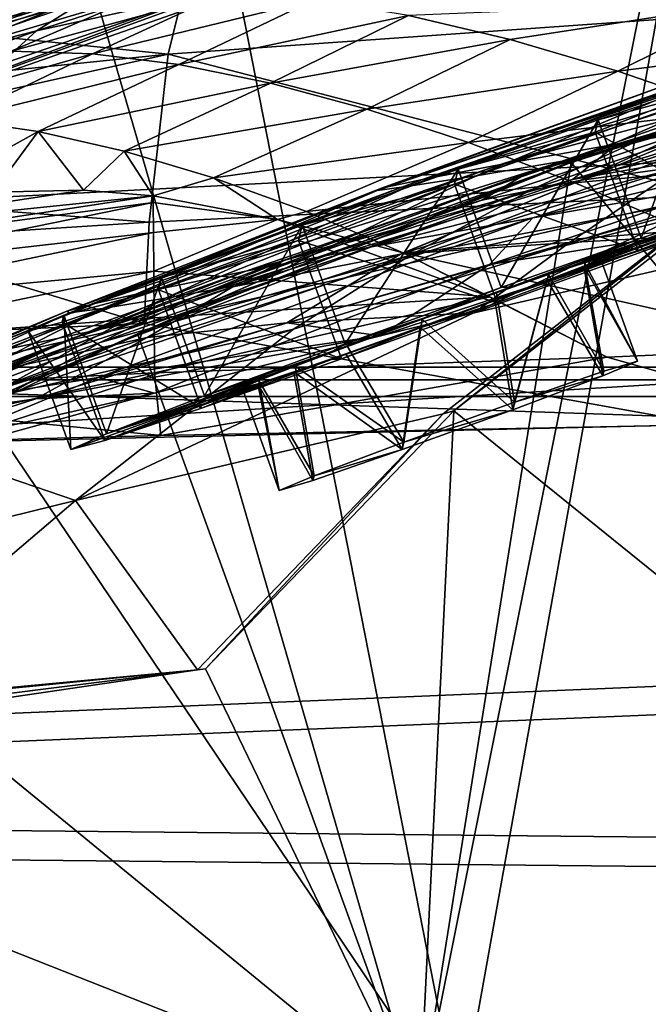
# Model space of a CAD drawing. Header units: metres. Extents: x 0 to 808, y -804 to 0.
# Tile 63 of 116: x 255 to 292, y -88 to -30. Entities that reach past the tile are written whole.
import ezdxf

# ---------------------------------------------------------------- set-up
doc = ezdxf.new("R2010")
doc.units = ezdxf.units.M

msp = doc.modelspace()

# ---------------------------------------------------------------- linework, layer by layer
at = {"layer": 'top0'}
for points in [[(743.104004, -37.838261, 2063.059814), (745.330872, -34.448139, 2063.059814), (34.402058, -4.519207, 2063.059814)], [(745.330872, -34.448139, 2063.059814), (748.720947, -32.221325, 2063.059814), (34.402058, -4.519207, 2063.059814)], [(34.402058, -4.519207, 2063.059814), (748.720947, -32.221325, 2063.059814), (788.402039, -4.519207, 2063.059814)], [(34.402058, -4.519207, 2063.059814), (64.544334, -51.518902, 2063.059814), (737.401917, -51.518902, 2063.059814)], [(743.104004, -37.838261, 2063.059814), (34.402058, -4.519207, 2063.059814), (737.401917, -51.518902, 2063.059814)], [(788.402039, -4.519207, 163.059708), (748.720947, -32.221325, 163.059708), (34.402058, -4.519207, 163.059708)], [(748.720947, -32.221325, 163.059708), (745.330872, -34.448139, 163.059708), (34.402058, -4.519207, 163.059708)], [(34.402058, -4.519207, 163.059708), (745.330872, -34.448139, 163.059708), (743.104004, -37.838261, 163.059708)], [(34.402058, -4.519207, 163.059708), (743.104004, -37.838261, 163.059708), (737.401917, -51.518902, 163.059708)], [(737.401917, -51.518902, 163.059708), (64.544334, -51.518902, 163.059708), (34.402058, -4.519207, 163.059708)], [(256.149963, -18.774803, 1608.02356), (278.179443, -94.793068, 1606.032959), (294.404297, -13.701091, 1608.156494)], [(278.179443, -94.793068, 1606.032959), (337.510895, -99.686302, 1605.904907), (294.404297, -13.701091, 1608.156494)], [(218.402557, -26.783472, 1607.813965), (219.181, -86.840805, 1606.241211), (256.149963, -18.774803, 1608.02356)], [(219.181, -86.840805, 1606.241211), (278.179443, -94.793068, 1606.032959), (256.149963, -18.774803, 1608.02356)], [(267.435608, -28.200781, 618.244812), (293.873108, -20.853827, 618.052429), (280.55365, -95.048317, 619.995239)], [(280.55365, -95.048317, 619.995239), (293.873108, -20.853827, 618.052429), (339.418243, -99.792473, 620.119507)], [(267.435608, -28.200781, 618.244812), (241.829666, -37.533306, 618.489197), (277.596069, -25.002136, 615.500366)], [(241.829666, -37.533306, 618.489197), (265.549408, -28.684767, 615.678772), (277.596069, -25.002136, 615.500366)], [(232.963272, -29.139597, 1876.826904), (265.124786, -25.040169, 1878.77002), (263.336761, -32.278755, 1932.462891)], [(265.124786, -25.040169, 1878.77002), (296.177032, -29.946133, 1934.199341), (263.336761, -32.278755, 1932.462891)], [(265.549408, -28.684767, 615.678772), (255.561829, -30.893574, 590.153748), (267.608826, -27.002653, 590.007629)], [(267.608826, -27.002653, 590.007629), (255.561829, -30.893574, 590.153748), (258.411804, -29.125168, 563.822021)], [(275.695343, -40.327435, 837.568848), (314.321686, -26.930365, 838.165894), (295.097321, -33.247612, 895.348083)], [(275.695343, -40.327435, 837.568848), (296.204163, -33.30217, 779.860901), (314.321686, -26.930365, 838.165894)], [(258.411804, -29.125168, 563.822021), (249.718109, -31.540806, 538.051392), (261.740234, -27.692135, 537.606567)], [(261.740234, -27.692135, 537.606567), (249.718109, -31.540806, 538.051392), (253.372681, -30.22637, 512.078308)], [(241.829666, -37.533306, 618.489197), (267.435608, -28.200781, 618.244812), (280.55365, -95.048317, 619.995239)], [(241.829666, -37.533306, 618.489197), (253.32074, -32.92218, 615.881531), (265.549408, -28.684767, 615.678772)], [(257.423431, -29.286085, 486.218231), (249.578598, -32.402069, 461.312286), (261.868958, -28.725321, 460.475372)], [(261.868958, -28.725321, 460.475372), (249.578598, -32.402069, 461.312286), (254.076324, -32.091755, 435.765167)], [(265.549408, -28.684767, 615.678772), (253.32074, -32.92218, 615.881531), (255.561829, -30.893574, 590.153748)], [(254.076324, -32.091755, 435.765167), (266.707062, -28.628368, 434.856842), (261.868958, -28.725321, 460.475372)], [(266.707062, -28.628368, 434.856842), (254.076324, -32.091755, 435.765167), (258.878021, -32.257198, 410.323669)], [(258.878021, -32.257198, 410.323669), (271.934326, -29.052488, 409.371735), (266.707062, -28.628368, 434.856842)], [(258.878021, -32.257198, 410.323669), (263.981689, -32.890076, 384.991852), (271.934326, -29.052488, 409.371735)], [(263.981689, -32.890076, 384.991852), (277.546997, -29.981905, 384.027832), (271.934326, -29.052488, 409.371735)], [(232.963272, -29.139597, 1876.826904), (263.336761, -32.278755, 1932.462891), (230.716278, -35.62178, 1930.227783)], [(253.372681, -30.22637, 512.078308), (245.386581, -33.158413, 486.960266), (257.423431, -29.286085, 486.218231)], [(257.423431, -29.286085, 486.218231), (245.386581, -33.158413, 486.960266), (249.578598, -32.402069, 461.312286)], [(255.561829, -30.893574, 590.153748), (246.461044, -33.224522, 564.132813), (258.411804, -29.125168, 563.822021)], [(258.411804, -29.125168, 563.822021), (246.461044, -33.224522, 564.132813), (249.718109, -31.540806, 538.051392)], [(298.236938, -29.134571, 357.982147), (277.546997, -29.981905, 384.027832), (283.54126, -31.398735, 358.831604)], [(298.236938, -29.134571, 357.982147), (283.54126, -31.398735, 358.831604), (289.913452, -33.282894, 333.788177)], [(298.236938, -29.134571, 357.982147), (289.913452, -33.282894, 333.788177), (305.286652, -31.328714, 332.992249)], [(263.336761, -32.278755, 1932.462891), (296.177032, -29.946133, 1934.199341), (295.378693, -40.59396, 1987.670532)], [(277.546997, -29.981905, 384.027832), (263.981689, -32.890076, 384.991852), (269.385376, -33.980976, 359.773071)], [(277.546997, -29.981905, 384.027832), (269.385376, -33.980976, 359.773071), (283.54126, -31.398735, 358.831604)], [(284.86438, -40.260113, 1470.844604), (314.303345, -30.246319, 1562.556519), (277.6698, -44.160591, 1470.49353)], [(314.303345, -30.246319, 1562.556519), (296.108643, -40.627575, 1562.974365), (277.6698, -44.160591, 1470.49353)], [(314.303345, -30.246319, 1562.556519), (284.86438, -40.260113, 1470.844604), (292.299164, -36.85598, 1471.195679)], [(287.146973, -38.672516, 660.301147), (313.709747, -30.248764, 660.521729), (307.118073, -32.083141, 663.198425)], [(287.146973, -38.672516, 660.301147), (337.510864, -99.686302, 658.70343), (313.709747, -30.248764, 660.521729)], [(253.32074, -32.92218, 615.881531), (243.602676, -35.272408, 590.318176), (255.561829, -30.893574, 590.153748)], [(255.561829, -30.893574, 590.153748), (243.602676, -35.272408, 590.318176), (246.461044, -33.224522, 564.132813)], [(283.54126, -31.398735, 358.831604), (269.385376, -33.980976, 359.773071), (275.087128, -35.519348, 334.670044)], [(283.54126, -31.398735, 358.831604), (275.087128, -35.519348, 334.670044), (289.913452, -33.282894, 333.788177)], [(312.365417, -30.882969, 1065.649902), (289.883331, -37.568882, 1065.643799), (282.981323, -38.798779, 1008.983704)], [(312.365417, -30.882969, 1065.649902), (282.981323, -38.798779, 1008.983704), (303.988922, -31.957781, 1009.056152)], [(289.883331, -37.568882, 1065.643799), (312.365417, -30.882969, 1065.649902), (311.292511, -32.640263, 1122.289429)], [(305.286652, -31.328714, 332.992249), (289.913452, -33.282894, 333.788177), (296.660187, -35.608921, 308.900726)], [(282.981323, -38.798779, 1008.983704), (278.364746, -39.678192, 952.169128), (303.988922, -31.957781, 1009.056152)], [(278.364746, -39.678192, 952.169128), (298.263947, -32.751995, 952.342163), (303.988922, -31.957781, 1009.056152)], [(230.716278, -35.62178, 1930.227783), (263.336761, -32.278755, 1932.462891), (229.880264, -39.752583, 1956.806641)], [(263.336761, -32.278755, 1932.462891), (262.230164, -42.215172, 1985.746338), (229.880264, -39.752583, 1956.806641)], [(254.076324, -32.091755, 435.765167), (246.167603, -35.856239, 412.489502), (258.878021, -32.257198, 410.323669)], [(246.167603, -35.856239, 412.489502), (250.809341, -36.140621, 387.059753), (258.878021, -32.257198, 410.323669)], [(258.878021, -32.257198, 410.323669), (250.809341, -36.140621, 387.059753), (263.981689, -32.890076, 384.991852)], [(295.378693, -40.59396, 1987.670532), (262.230164, -42.215172, 1985.746338), (263.336761, -32.278755, 1932.462891)], [(287.146973, -38.672516, 660.301147), (307.118073, -32.083141, 663.198425), (287.689117, -38.420334, 662.912781)], [(287.689117, -38.420334, 662.912781), (307.118073, -32.083141, 663.198425), (300.44577, -32.860413, 720.996948)], [(250.809341, -36.140621, 387.059753), (255.667297, -36.854706, 361.678864), (263.981689, -32.890076, 384.991852)], [(263.981689, -32.890076, 384.991852), (255.667297, -36.854706, 361.678864), (269.385376, -33.980976, 359.773071)], [(278.364746, -39.678192, 952.169128), (275.954956, -40.191292, 895.072998), (298.263947, -32.751995, 952.342163)], [(275.954956, -40.191292, 895.072998), (295.097321, -33.247612, 895.348083), (298.263947, -32.751995, 952.342163)], [(281.539948, -39.460186, 720.751343), (287.689117, -38.420334, 662.912781), (300.44577, -32.860413, 720.996948)], [(296.204163, -33.30217, 779.860901), (281.539948, -39.460186, 720.751343), (300.44577, -32.860413, 720.996948)], [(299.196594, -36.015312, 1122.286255), (289.883331, -37.568882, 1065.643799), (311.292511, -32.640263, 1122.289429)], [(289.913452, -33.282894, 333.788177), (275.087128, -35.519348, 334.670044), (281.085205, -37.491833, 309.684357)], [(275.954956, -40.191292, 895.072998), (275.695343, -40.327435, 837.568848), (295.097321, -33.247612, 895.348083)], [(275.695343, -40.327435, 837.568848), (277.55658, -40.082592, 779.513306), (296.204163, -33.30217, 779.860901)], [(277.55658, -40.082592, 779.513306), (281.539948, -39.460186, 720.751343), (296.204163, -33.30217, 779.860901)], [(289.913452, -33.282894, 333.788177), (281.085205, -37.491833, 309.684357), (296.660187, -35.608921, 308.900726)], [(255.667297, -36.854706, 361.678864), (260.740387, -37.999809, 336.355957), (269.385376, -33.980976, 359.773071)], [(269.385376, -33.980976, 359.773071), (260.740387, -37.999809, 336.355957), (275.087128, -35.519348, 334.670044)], [(298.072357, -35.482574, 1425.274292), (299.939545, -33.965172, 1471.546631), (284.511475, -39.327137, 1424.444946)], [(299.939545, -33.965172, 1471.546631), (292.299164, -36.85598, 1471.195679), (284.511475, -39.327137, 1424.444946)], [(299.196594, -36.015312, 1122.286255), (311.036591, -34.16378, 1178.973145), (287.228577, -39.687557, 1122.282837)], [(311.036591, -34.16378, 1178.973145), (297.89975, -37.846901, 1178.922119), (287.228577, -39.687557, 1122.282837)], [(298.072357, -35.482574, 1425.274292), (287.764557, -39.716629, 1378.109741), (304.993652, -34.238422, 1425.689087)], [(287.764557, -39.716629, 1378.109741), (293.69577, -38.906479, 1378.530884), (304.993652, -34.238422, 1425.689087)], [(284.511475, -39.327137, 1424.444946), (281.881073, -40.9039, 1377.688599), (298.072357, -35.482574, 1425.274292)], [(281.881073, -40.9039, 1377.688599), (287.764557, -39.716629, 1378.109741), (298.072357, -35.482574, 1425.274292)], [(275.087128, -35.519348, 334.670044), (260.740387, -37.999809, 336.355957), (266.027222, -39.576118, 311.099915)], [(275.087128, -35.519348, 334.670044), (266.027222, -39.576118, 311.099915), (281.085205, -37.491833, 309.684357)], [(296.660187, -35.608921, 308.900726), (281.085205, -37.491833, 309.684357), (287.378052, -39.883587, 284.817108)], [(284.882111, -41.942944, 1178.865479), (310.943695, -35.719398, 1235.449707), (296.55072, -39.949287, 1235.307617)], [(284.882111, -41.942944, 1178.865479), (297.89975, -37.846901, 1178.922119), (310.943695, -35.719398, 1235.449707)], [(299.196594, -36.015312, 1122.286255), (287.228577, -39.687557, 1122.282837), (289.883331, -37.568882, 1065.643799)], [(287.378052, -39.883587, 284.817108), (303.778595, -38.348515, 284.171265), (296.660187, -35.608921, 308.900726)], [(255.667297, -36.854706, 361.678864), (250.809341, -36.140621, 387.059753), (247.928329, -41.14917, 402.306671)], [(253.009018, -40.428299, 375.115875), (255.667297, -36.854706, 361.678864), (247.928329, -41.14917, 402.306671)], [(253.009018, -40.428299, 375.115875), (258.346344, -40.318794, 347.942413), (255.667297, -36.854706, 361.678864)], [(258.346344, -40.318794, 347.942413), (260.740387, -37.999809, 336.355957), (255.667297, -36.854706, 361.678864)], [(284.511475, -39.327137, 1424.444946), (292.299164, -36.85598, 1471.195679), (264.767548, -46.683899, 1376.425293)], [(292.299164, -36.85598, 1471.195679), (284.86438, -40.260113, 1470.844604), (264.767548, -46.683899, 1376.425293)], [(280.55365, -95.048317, 619.995239), (222.010468, -87.293312, 619.792175), (241.829666, -37.533306, 618.489197)], [(289.883331, -37.568882, 1065.643799), (267.939758, -45.097912, 1065.63562), (262.524475, -46.222847, 1008.890869)], [(289.883331, -37.568882, 1065.643799), (262.524475, -46.222847, 1008.890869), (282.981323, -38.798779, 1008.983704)], [(266.027222, -39.576118, 311.099915), (271.525909, -41.583195, 285.920105), (281.085205, -37.491833, 309.684357)], [(287.228577, -39.687557, 1122.282837), (267.939758, -45.097912, 1065.63562), (289.883331, -37.568882, 1065.643799)], [(281.085205, -37.491833, 309.684357), (271.525909, -41.583195, 285.920105), (287.378052, -39.883587, 284.817108)], [(294.633575, -42.749805, 1291.23645), (282.329895, -44.71611, 1235.151611), (310.402679, -37.694042, 1291.495117)], [(282.329895, -44.71611, 1235.151611), (296.55072, -39.949287, 1235.307617), (310.402679, -37.694042, 1291.495117)], [(258.346344, -40.318794, 347.942413), (262.46405, -40.649021, 327.834259), (260.740387, -37.999809, 336.355957)], [(262.46405, -40.649021, 327.834259), (266.027222, -39.576118, 311.099915), (260.740387, -37.999809, 336.355957)], [(287.228577, -39.687557, 1122.282837), (297.89975, -37.846901, 1178.922119), (275.362854, -43.6642, 1122.279053)], [(297.89975, -37.846901, 1178.922119), (284.882111, -41.942944, 1178.865479), (275.362854, -43.6642, 1122.279053)], [(293.964783, -42.676311, 260.067993), (303.778595, -38.348515, 284.171265), (287.378052, -39.883587, 284.817108)], [(262.524475, -46.222847, 1008.890869), (259.020416, -47.016838, 951.948608), (282.981323, -38.798779, 1008.983704)], [(259.020416, -47.016838, 951.948608), (278.364746, -39.678192, 952.169128), (282.981323, -38.798779, 1008.983704)], [(261.529694, -48.802887, 660.035828), (287.689117, -38.420334, 662.912781), (268.628357, -45.726032, 662.584045)], [(261.529694, -48.802887, 660.035828), (287.146973, -38.672516, 660.301147), (287.689117, -38.420334, 662.912781)], [(261.529694, -48.802887, 660.035828), (278.179443, -94.793068, 658.831543), (287.146973, -38.672516, 660.301147)], [(268.628357, -45.726032, 662.584045), (287.689117, -38.420334, 662.912781), (281.539948, -39.460186, 720.751343)], [(277.060394, -44.105186, 1330.324463), (287.05777, -43.400482, 1331.089478), (293.69577, -38.906479, 1378.530884)], [(293.69577, -38.906479, 1378.530884), (287.764557, -39.716629, 1378.109741), (277.060394, -44.105186, 1330.324463)], [(278.179443, -94.793068, 658.831543), (337.510864, -99.686302, 658.70343), (287.146973, -38.672516, 660.301147)], [(287.05777, -43.400482, 1331.089478), (303.086517, -42.545174, 1346.886108), (305.600769, -38.4268, 1379.373047)], [(287.05777, -43.400482, 1331.089478), (305.600769, -38.4268, 1379.373047), (293.69577, -38.906479, 1378.530884)], [(262.46405, -40.649021, 327.834259), (269.808258, -42.057781, 293.587402), (266.027222, -39.576118, 311.099915)], [(263.178314, -46.692596, 720.439819), (268.628357, -45.726032, 662.584045), (281.539948, -39.460186, 720.751343)], [(263.178314, -46.692596, 720.439819), (281.539948, -39.460186, 720.751343), (277.55658, -40.082592, 779.513306)], [(264.767548, -46.683899, 1376.425293), (270.357666, -44.392456, 1376.846436), (284.511475, -39.327137, 1424.444946)], [(269.808258, -42.057781, 293.587402), (271.525909, -41.583195, 285.920105), (266.027222, -39.576118, 311.099915)], [(270.357666, -44.392456, 1376.846436), (281.881073, -40.9039, 1377.688599), (284.511475, -39.327137, 1424.444946)], [(229.880264, -39.752583, 1956.806641), (262.230164, -42.215172, 1985.746338), (245.713181, -43.2673, 1984.58252)], [(259.020416, -47.016838, 951.948608), (257.367035, -47.466808, 894.723267), (278.364746, -39.678192, 952.169128)], [(257.367035, -47.466808, 894.723267), (275.954956, -40.191292, 895.072998), (278.364746, -39.678192, 952.169128)], [(259.457581, -47.304928, 779.072327), (277.55658, -40.082592, 779.513306), (275.695343, -40.327435, 837.568848)], [(259.457581, -47.304928, 779.072327), (263.178314, -46.692596, 720.439819), (277.55658, -40.082592, 779.513306)], [(287.764557, -39.716629, 1378.109741), (267.157837, -46.029953, 1329.559448), (277.060394, -44.105186, 1330.324463)], [(287.764557, -39.716629, 1378.109741), (281.881073, -40.9039, 1377.688599), (267.157837, -46.029953, 1329.559448)], [(275.362854, -43.6642, 1122.279053), (267.939758, -45.097912, 1065.63562), (287.228577, -39.687557, 1122.282837)], [(287.378052, -39.883587, 284.817108), (271.525909, -41.583195, 285.920105), (277.234558, -44.020283, 260.824158)], [(277.234558, -44.020283, 260.824158), (293.964783, -42.676311, 260.067993), (287.378052, -39.883587, 284.817108)], [(282.329895, -44.71611, 1235.151611), (284.882111, -41.942944, 1178.865479), (296.55072, -39.949287, 1235.307617)], [(262.464325, -41.034904, 320.839935), (262.46405, -40.649021, 327.834259), (242.644104, -43.661179, 321.925568)], [(262.46405, -40.649021, 327.834259), (242.646271, -42.695625, 348.745941), (242.644104, -43.661179, 321.925568)], [(262.46405, -40.649021, 327.834259), (258.346344, -40.318794, 347.942413), (242.646271, -42.695625, 348.745941)], [(258.346344, -40.318794, 347.942413), (253.009018, -40.428299, 375.115875), (242.646271, -42.695625, 348.745941)], [(257.367035, -47.466808, 894.723267), (257.520477, -47.56395, 837.130737), (275.954956, -40.191292, 895.072998)], [(257.520477, -47.56395, 837.130737), (275.695343, -40.327435, 837.568848), (275.954956, -40.191292, 895.072998)], [(257.520477, -47.56395, 837.130737), (259.457581, -47.304928, 779.072327), (275.695343, -40.327435, 837.568848)], [(296.108643, -40.627575, 1562.974365), (257.866852, -58.659721, 1469.44043), (270.750092, -48.540432, 1470.142578)], [(296.108643, -40.627575, 1562.974365), (279.58197, -53.530102, 1563.482422), (257.866852, -58.659721, 1469.44043)], [(264.767548, -46.683899, 1376.425293), (284.86438, -40.260113, 1470.844604), (259.323273, -49.328117, 1376.00415)], [(284.86438, -40.260113, 1470.844604), (277.6698, -44.160591, 1470.49353), (259.323273, -49.328117, 1376.00415)], [(262.230164, -42.215172, 1985.746338), (295.378693, -40.59396, 1987.670532), (261.932709, -48.197147, 2012.191406)], [(261.932709, -48.197147, 2012.191406), (295.378693, -40.59396, 1987.670532), (295.156006, -54.164406, 2040.5354)], [(269.808258, -42.057781, 293.587402), (262.46405, -40.649021, 327.834259), (262.464325, -41.034904, 320.839935)], [(277.6698, -44.160591, 1470.49353), (296.108643, -40.627575, 1562.974365), (270.750092, -48.540432, 1470.142578)], [(280.221802, -53.356236, 1565.900513), (279.58197, -53.530102, 1563.482422), (296.108643, -40.627575, 1562.974365)], [(280.221802, -53.356236, 1565.900513), (296.913757, -40.362392, 1565.560181), (337.526672, -99.687195, 1567.113647)], [(296.913757, -40.362392, 1565.560181), (280.221802, -53.356236, 1565.900513), (296.108643, -40.627575, 1562.974365)], [(262.464325, -41.034904, 320.839935), (242.644104, -43.661179, 321.925568), (242.641937, -45.084862, 295.156525)], [(242.641937, -45.084862, 295.156525), (262.481354, -42.823792, 293.981537), (262.464325, -41.034904, 320.839935)], [(262.481354, -42.823792, 293.981537), (269.808258, -42.057781, 293.587402), (262.464325, -41.034904, 320.839935)], [(281.881073, -40.9039, 1377.688599), (270.357666, -44.392456, 1376.846436), (267.157837, -46.029953, 1329.559448)], [(271.525909, -41.583195, 285.920105), (269.808258, -42.057781, 293.587402), (277.234558, -44.020283, 260.824158)], [(245.713181, -43.2673, 1984.58252), (262.230164, -42.215172, 1985.746338), (261.932709, -48.197147, 2012.191406)], [(275.362854, -43.6642, 1122.279053), (284.882111, -41.942944, 1178.865479), (251.839661, -52.571098, 1122.270264)], [(284.882111, -41.942944, 1178.865479), (259.213684, -51.380821, 1178.73584), (251.839661, -52.571098, 1122.270264)], [(259.213684, -51.380821, 1178.73584), (284.882111, -41.942944, 1178.865479), (282.329895, -44.71611, 1235.151611)], [(269.808258, -42.057781, 293.587402), (262.481354, -42.823792, 293.981537), (262.498383, -45.100048, 267.188416)], [(282.340118, -46.616428, 239.179611), (269.808258, -42.057781, 293.587402), (262.498383, -45.100048, 267.188416)], [(269.808258, -42.057781, 293.587402), (282.340118, -46.616428, 239.179611), (277.234558, -44.020283, 260.824158)], [(262.498383, -45.100048, 267.188416), (262.481354, -42.823792, 293.981537), (242.639786, -46.965527, 268.448761)], [(262.481354, -42.823792, 293.981537), (242.641937, -45.084862, 295.156525), (242.639786, -46.965527, 268.448761)], [(281.421539, -47.560413, 1290.754272), (275.884399, -48.91679, 1275.041138), (294.633575, -42.749805, 1291.23645)], [(275.884399, -48.91679, 1275.041138), (282.329895, -44.71611, 1235.151611), (294.633575, -42.749805, 1291.23645)], [(302.277679, -49.612221, 210.920059), (293.964783, -42.676311, 260.067993), (277.234558, -44.020283, 260.824158)], [(281.421539, -47.560413, 1290.754272), (294.633575, -42.749805, 1291.23645), (303.086517, -42.545174, 1346.886108)], [(281.421539, -47.560413, 1290.754272), (303.086517, -42.545174, 1346.886108), (287.05777, -43.400482, 1331.089478)], [(261.932709, -48.197147, 2012.191406), (245.343887, -48.947945, 2010.987183), (245.713181, -43.2673, 1984.58252)], [(270.35907, -48.157398, 1282.202271), (281.421539, -47.560413, 1290.754272), (287.05777, -43.400482, 1331.089478)], [(270.35907, -48.157398, 1282.202271), (287.05777, -43.400482, 1331.089478), (277.060394, -44.105186, 1330.324463)], [(251.839661, -52.571098, 1122.270264), (246.159088, -53.564972, 1065.625244), (275.362854, -43.6642, 1122.279053)], [(246.159088, -53.564972, 1065.625244), (267.939758, -45.097912, 1065.63562), (275.362854, -43.6642, 1122.279053)], [(259.323273, -49.328117, 1376.00415), (277.6698, -44.160591, 1470.49353), (254.047714, -52.31377, 1375.58313)], [(277.6698, -44.160591, 1470.49353), (270.750092, -48.540432, 1470.142578), (254.047714, -52.31377, 1375.58313)], [(262.096832, -49.020161, 1281.579346), (270.35907, -48.157398, 1282.202271), (277.060394, -44.105186, 1330.324463)], [(277.060394, -44.105186, 1330.324463), (267.157837, -46.029953, 1329.559448), (262.096832, -49.020161, 1281.579346)], [(289.271912, -50.177692, 210.920059), (302.277679, -49.612221, 210.920059), (277.234558, -44.020283, 260.824158)], [(277.234558, -44.020283, 260.824158), (282.340118, -46.616428, 239.179611), (289.271912, -50.177692, 210.920059)], [(257.506775, -49.152481, 1328.794556), (270.357666, -44.392456, 1376.846436), (264.767548, -46.683899, 1376.425293)], [(270.357666, -44.392456, 1376.846436), (257.506775, -49.152481, 1328.794556), (267.157837, -46.029953, 1329.559448)], [(268.314392, -50.005356, 1234.981567), (259.213684, -51.380821, 1178.73584), (282.329895, -44.71611, 1235.151611)], [(282.329895, -44.71611, 1235.151611), (275.884399, -48.91679, 1275.041138), (268.314392, -50.005356, 1234.981567)], [(267.939758, -45.097912, 1065.63562), (242.11586, -54.346607, 1008.777649), (262.524475, -46.222847, 1008.890869)], [(246.159088, -53.564972, 1065.625244), (242.11586, -54.346607, 1008.777649), (267.939758, -45.097912, 1065.63562)], [(242.639786, -46.965527, 268.448761), (242.637619, -49.301628, 241.812042), (262.498383, -45.100048, 267.188416)], [(242.637619, -49.301628, 241.812042), (262.515411, -47.86203, 240.471069), (262.498383, -45.100048, 267.188416)], [(262.498383, -45.100048, 267.188416), (262.515411, -47.86203, 240.471069), (282.340118, -46.616428, 239.179611)], [(249.947723, -53.998867, 662.213379), (268.628357, -45.726032, 662.584045), (263.178314, -46.692596, 720.439819)], [(249.947723, -53.998867, 662.213379), (261.529694, -48.802887, 660.035828), (268.628357, -45.726032, 662.584045)], [(242.11586, -54.346607, 1008.777649), (239.648453, -54.899479, 951.680603), (262.524475, -46.222847, 1008.890869)], [(239.648453, -54.899479, 951.680603), (259.020416, -47.016838, 951.948608), (262.524475, -46.222847, 1008.890869)], [(257.506775, -49.152481, 1328.794556), (253.931808, -50.836445, 1280.956421), (267.157837, -46.029953, 1329.559448)], [(267.157837, -46.029953, 1329.559448), (253.931808, -50.836445, 1280.956421), (262.096832, -49.020161, 1281.579346)], [(238.360626, -57.246353, 1279.710571), (257.506775, -49.152481, 1328.794556), (264.767548, -46.683899, 1376.425293)], [(264.767548, -46.683899, 1376.425293), (259.323273, -49.328117, 1376.00415), (238.360626, -57.246353, 1279.710571)], [(239.648453, -54.899479, 951.680603), (238.717804, -55.213818, 894.298889), (259.020416, -47.016838, 951.948608)], [(238.717804, -55.213818, 894.298889), (257.367035, -47.466808, 894.723267), (259.020416, -47.016838, 951.948608)], [(244.926193, -54.680893, 720.062378), (249.947723, -53.998867, 662.213379), (263.178314, -46.692596, 720.439819)], [(244.926193, -54.680893, 720.062378), (263.178314, -46.692596, 720.439819), (259.457581, -47.304928, 779.072327)], [(262.515411, -47.86203, 240.471069), (262.53244, -51.107964, 213.839966), (282.340118, -46.616428, 239.179611)], [(282.340118, -46.616428, 239.179611), (262.53244, -51.107964, 213.839966), (289.271912, -50.177692, 210.920059)], [(238.717804, -55.213818, 894.298889), (239.295349, -55.283051, 836.599487), (257.367035, -47.466808, 894.723267)], [(239.295349, -55.283051, 836.599487), (257.520477, -47.56395, 837.130737), (257.367035, -47.466808, 894.723267)], [(239.295349, -55.283051, 836.599487), (241.365311, -55.104694, 778.537842), (257.520477, -47.56395, 837.130737)], [(241.365311, -55.104694, 778.537842), (259.457581, -47.304928, 779.072327), (257.520477, -47.56395, 837.130737)], [(241.365311, -55.104694, 778.537842), (244.926193, -54.680893, 720.062378), (259.457581, -47.304928, 779.072327)], [(275.884399, -48.91679, 1275.041138), (281.421539, -47.560413, 1290.754272), (270.35907, -48.157398, 1282.202271)], [(295.156006, -54.164406, 2040.5354), (228.524063, -55.725853, 2035.875732), (261.932709, -48.197147, 2012.191406)], [(228.524063, -55.725853, 2035.875732), (245.343887, -48.947945, 2010.987183), (261.932709, -48.197147, 2012.191406)], [(242.637619, -49.301628, 241.812042), (242.635452, -52.091511, 215.256165), (262.515411, -47.86203, 240.471069)], [(242.635452, -52.091511, 215.256165), (262.53244, -51.107964, 213.839966), (262.515411, -47.86203, 240.471069)], [(255.535645, -52.643673, 1232.833496), (275.884399, -48.91679, 1275.041138), (270.35907, -48.157398, 1282.202271)], [(255.535645, -52.643673, 1232.833496), (270.35907, -48.157398, 1282.202271), (262.096832, -49.020161, 1281.579346)], [(236.577499, -60.736385, 659.723389), (261.529694, -48.802887, 660.035828), (249.947723, -53.998867, 662.213379)], [(278.179443, -94.793068, 658.831543), (261.529694, -48.802887, 660.035828), (236.577499, -60.736385, 659.723389)], [(254.047714, -52.31377, 1375.58313), (270.750092, -48.540432, 1470.142578), (248.963715, -55.629524, 1375.161987)], [(270.750092, -48.540432, 1470.142578), (257.866852, -58.659721, 1469.44043), (248.963715, -55.629524, 1375.161987)], [(245.981277, -53.587872, 1280.333496), (257.506775, -49.152481, 1328.794556), (238.360626, -57.246353, 1279.710571)], [(259.323273, -49.328117, 1376.00415), (254.047714, -52.31377, 1375.58313), (238.360626, -57.246353, 1279.710571)], [(253.931808, -50.836445, 1280.956421), (257.506775, -49.152481, 1328.794556), (245.981277, -53.587872, 1280.333496)], [(248.831696, -53.605236, 1232.391602), (255.535645, -52.643673, 1232.833496), (262.096832, -49.020161, 1281.579346)], [(253.931808, -50.836445, 1280.956421), (248.831696, -53.605236, 1232.391602), (262.096832, -49.020161, 1281.579346)], [(262.544342, -52.325344, 1234.223267), (275.884399, -48.91679, 1275.041138), (255.535645, -52.643673, 1232.833496)], [(275.884399, -48.91679, 1275.041138), (262.544342, -52.325344, 1234.223267), (268.314392, -50.005356, 1234.981567)], [(268.314392, -50.005356, 1234.981567), (262.544342, -52.325344, 1234.223267), (259.213684, -51.380821, 1178.73584)], [(302.861237, -54.031609, 184.909973), (302.277679, -49.612221, 210.920059), (289.271912, -50.177692, 210.920059)], [(262.53244, -51.107964, 213.839966), (262.914154, -54.827484, 187.280212), (289.271912, -50.177692, 210.920059)], [(289.271912, -50.177692, 210.920059), (262.914154, -54.827484, 187.280212), (302.861237, -54.031609, 184.909973)], [(242.635452, -52.091511, 215.256165), (242.96257, -55.324646, 188.764755), (262.53244, -51.107964, 213.839966)], [(242.96257, -55.324646, 188.764755), (262.914154, -54.827484, 187.280212), (262.53244, -51.107964, 213.839966)], [(737.401917, -51.518902, 163.059708), (396.130096, -51.518902, 182.490662), (64.544334, -51.518902, 163.059708)], [(396.130096, -51.518902, 182.490662), (312.807922, -51.518902, 184.444412), (64.544334, -51.518902, 163.059708)], [(64.544334, -51.518902, 163.059708), (312.807922, -51.518902, 184.444412), (229.716583, -51.518902, 189.861313)], [(229.516266, -51.518902, 2035.961548), (296.583313, -51.518902, 2040.610718), (64.544334, -51.518902, 2063.059814)], [(64.544334, -51.518902, 2063.059814), (296.583313, -51.518902, 2040.610718), (363.768707, -51.518902, 2043.003296)], [(363.768707, -51.518902, 2043.003296), (430.996582, -51.518902, 2043.136353), (64.544334, -51.518902, 2063.059814)], [(430.996582, -51.518902, 2043.136353), (737.401917, -51.518902, 2063.059814), (64.544334, -51.518902, 2063.059814)], [(295.156006, -54.164406, 2040.5354), (296.583313, -51.518902, 2040.610718), (228.524063, -55.725853, 2035.875732)], [(296.583313, -51.518902, 2040.610718), (229.516266, -51.518902, 2035.961548), (228.524063, -55.725853, 2035.875732)], [(262.914154, -54.827484, 187.280212), (242.96257, -55.324646, 188.764755), (229.716583, -51.518902, 189.861313)], [(262.914154, -54.827484, 187.280212), (229.716583, -51.518902, 189.861313), (302.861237, -54.031609, 184.909973)], [(229.716583, -51.518902, 189.861313), (312.807922, -51.518902, 184.444412), (302.861237, -54.031609, 184.909973)], [(262.544342, -52.325344, 1234.223267), (246.186371, -56.802666, 1176.533569), (259.213684, -51.380821, 1178.73584)], [(259.213684, -51.380821, 1178.73584), (246.186371, -56.802666, 1176.533569), (251.839661, -52.571098, 1122.270264)], [(246.186371, -56.802666, 1176.533569), (262.544342, -52.325344, 1234.223267), (242.606201, -56.790329, 1183.1073)], [(242.606201, -56.790329, 1183.1073), (262.544342, -52.325344, 1234.223267), (255.535645, -52.643673, 1232.833496)], [(242.606201, -56.790329, 1183.1073), (255.535645, -52.643673, 1232.833496), (248.831696, -53.605236, 1232.391602)], [(279.58197, -53.530102, 1563.482422), (265.084991, -68.664879, 1564.066162), (257.866852, -58.659721, 1469.44043)], [(265.557587, -68.620758, 1566.300171), (265.084991, -68.664879, 1564.066162), (279.58197, -53.530102, 1563.482422)], [(265.557587, -68.620758, 1566.300171), (280.221802, -53.356236, 1565.900513), (278.199097, -94.795197, 1566.985596)], [(280.221802, -53.356236, 1565.900513), (265.557587, -68.620758, 1566.300171), (279.58197, -53.530102, 1563.482422)], [(278.199097, -94.795197, 1566.985596), (280.221802, -53.356236, 1565.900513), (337.526672, -99.687195, 1567.113647)], [(248.963715, -55.629524, 1375.161987), (257.866852, -58.659721, 1469.44043), (239.457336, -63.199181, 1374.319824)], [(257.866852, -58.659721, 1469.44043), (243.751343, -70.684937, 1453.399658), (239.457336, -63.199181, 1374.319824)], [(257.866852, -58.659721, 1469.44043), (265.084991, -68.664879, 1564.066162), (243.751343, -70.684937, 1453.399658)], [(219.180969, -86.840797, 659.039795), (278.179443, -94.793068, 658.831543), (236.577499, -60.736385, 659.723389)], [(243.751343, -70.684937, 1453.399658), (265.084991, -68.664879, 1564.066162), (221.570923, -72.988396, 1452.46936)], [(265.084991, -68.664879, 1564.066162), (240.536331, -72.270653, 1564.304443), (221.570923, -72.988396, 1452.46936)], [(224.848343, -73.725502, 1566.433838), (265.557587, -68.620758, 1566.300171), (278.199097, -94.795197, 1566.985596)], [(265.557587, -68.620758, 1566.300171), (224.848343, -73.725502, 1566.433838), (265.084991, -68.664879, 1564.066162)], [(224.848343, -73.725502, 1566.433838), (240.536331, -72.270653, 1564.304443), (265.084991, -68.664879, 1564.066162)], [(278.199097, -94.795197, 1566.985596), (219.204407, -86.844574, 1566.777344), (224.848343, -73.725502, 1566.433838)], [(219.180969, -86.840797, 659.039795), (160.671005, -75.850227, 659.327576), (280.55365, -95.048317, 619.995239)], [(280.55365, -95.048317, 619.995239), (160.671005, -75.850227, 659.327576), (222.010468, -87.293312, 619.792175)], [(219.181, -86.840805, 1606.241211), (160.671051, -75.850235, 1606.529053), (278.199097, -94.795197, 1566.985596)], [(278.199097, -94.795197, 1566.985596), (160.671051, -75.850235, 1606.529053), (219.204407, -86.844574, 1566.777344)], [(339.418243, -99.792473, 620.119507), (278.179443, -94.793068, 658.831543), (219.180969, -86.840797, 659.039795)], [(339.418243, -99.792473, 620.119507), (219.180969, -86.840797, 659.039795), (280.55365, -95.048317, 619.995239)], [(337.526672, -99.687195, 1567.113647), (278.179443, -94.793068, 1606.032959), (219.181, -86.840805, 1606.241211)], [(337.526672, -99.687195, 1567.113647), (219.181, -86.840805, 1606.241211), (278.199097, -94.795197, 1566.985596)]]:
    msp.add_3dface(points, dxfattribs=at)
at = {"layer": 'top0123434'}
for points in [[(291.283325, -43.16008, 770.982422), (288.753113, -36.159424, 771.116211), (294.455078, -34.246212, 778.842102)], [(294.455078, -34.246212, 778.842102), (288.753113, -36.159424, 771.116211), (294.357483, -34.646217, 797.928528)], [(296.985291, -41.246872, 778.708313), (291.283325, -43.16008, 770.982422), (294.455078, -34.246212, 778.842102)], [(294.357483, -34.646217, 797.928528), (288.57724, -36.880207, 805.508789), (296.887695, -41.646877, 797.794739)], [(294.357483, -34.646217, 797.928528), (288.753113, -36.159424, 771.116211), (288.57724, -36.880207, 805.508789)], [(283.008911, -46.067509, 766.630066), (280.478699, -39.066853, 766.763855), (288.753113, -36.159424, 771.116211)], [(288.753113, -36.159424, 771.116211), (280.478699, -39.066853, 766.763855), (288.57724, -36.880207, 805.508789)], [(291.283325, -43.16008, 770.982422), (283.008911, -46.067509, 766.630066), (288.753113, -36.159424, 771.116211)], [(288.57724, -36.880207, 805.508789), (280.259399, -39.965656, 809.650696), (291.107483, -43.880867, 805.375)], [(288.57724, -36.880207, 805.508789), (280.478699, -39.066853, 766.763855), (280.259399, -39.965656, 809.650696)], [(288.57724, -36.880207, 805.508789), (291.107483, -43.880867, 805.375), (296.887695, -41.646877, 797.794739)], [(273.800903, -49.393303, 766.513306), (271.27066, -42.392647, 766.647095), (280.478699, -39.066853, 766.763855)], [(280.478699, -39.066853, 766.763855), (271.27066, -42.392647, 766.647095), (280.259399, -39.965656, 809.650696)], [(283.008911, -46.067509, 766.630066), (273.800903, -49.393303, 766.513306), (280.478699, -39.066853, 766.763855)], [(280.259399, -39.965656, 809.650696), (271.051361, -43.291454, 809.533936), (282.789612, -46.966316, 809.516907)], [(280.259399, -39.965656, 809.650696), (271.27066, -42.392647, 766.647095), (271.051361, -43.291454, 809.533936)], [(280.259399, -39.965656, 809.650696), (282.789612, -46.966316, 809.516907), (291.107483, -43.880867, 805.375)], [(296.985291, -41.246872, 778.708313), (298.985474, -40.706814, 788.277527), (290.878235, -43.635029, 788.174683)], [(298.985474, -40.706814, 788.277527), (296.887695, -41.646877, 797.794739), (290.878235, -43.635029, 788.174683)], [(289.761169, -43.931923, 782.58374), (287.241119, -44.767937, 778.669373), (296.985291, -41.246872, 778.708313)], [(296.985291, -41.246872, 778.708313), (287.241119, -44.767937, 778.669373), (291.283325, -43.16008, 770.982422)], [(290.878235, -43.635029, 788.174683), (289.761169, -43.931923, 782.58374), (296.985291, -41.246872, 778.708313)], [(296.887695, -41.646877, 797.794739), (287.144409, -45.164394, 797.586487), (289.704132, -44.165665, 793.736633)], [(296.887695, -41.646877, 797.794739), (291.107483, -43.880867, 805.375), (287.144409, -45.164394, 797.586487)], [(290.878235, -43.635029, 788.174683), (296.887695, -41.646877, 797.794739), (289.704132, -44.165665, 793.736633)], [(265.483032, -52.478752, 770.655212), (262.95282, -45.478096, 770.789001), (271.27066, -42.392647, 766.647095)], [(271.27066, -42.392647, 766.647095), (262.95282, -45.478096, 770.789001), (271.051361, -43.291454, 809.533936)], [(273.800903, -49.393303, 766.513306), (265.483032, -52.478752, 770.655212), (271.27066, -42.392647, 766.647095)], [(271.051361, -43.291454, 809.533936), (262.776947, -46.198883, 805.18158), (273.581604, -50.29211, 809.400146)], [(271.051361, -43.291454, 809.533936), (262.95282, -45.478096, 770.789001), (262.776947, -46.198883, 805.18158)], [(271.051361, -43.291454, 809.533936), (273.581604, -50.29211, 809.400146), (282.789612, -46.966316, 809.516907)], [(291.283325, -43.16008, 770.982422), (283.603088, -46.030334, 775.923035), (283.008911, -46.067509, 766.630066)], [(287.241119, -44.767937, 778.669373), (283.603088, -46.030334, 775.923035), (291.283325, -43.16008, 770.982422)], [(288.879669, -44.356857, 788.149353), (287.945374, -44.6049, 783.459045), (290.878235, -43.635029, 788.174683)], [(287.945374, -44.6049, 783.459045), (289.761169, -43.931923, 782.58374), (290.878235, -43.635029, 788.174683)], [(290.878235, -43.635029, 788.174683), (289.704132, -44.165665, 793.736633), (288.879669, -44.356857, 788.149353)], [(291.107483, -43.880867, 805.375), (282.789612, -46.966316, 809.516907), (283.47876, -46.539967, 800.240234)], [(291.107483, -43.880867, 805.375), (283.47876, -46.539967, 800.240234), (287.144409, -45.164394, 797.586487)], [(287.945374, -44.6049, 783.459045), (285.820221, -45.309822, 780.153809), (289.761169, -43.931923, 782.58374)], [(285.820221, -45.309822, 780.153809), (287.241119, -44.767937, 778.669373), (289.761169, -43.931923, 782.58374)], [(289.704132, -44.165665, 793.736633), (287.144409, -45.164394, 797.586487), (287.897522, -44.800987, 792.815369)], [(289.704132, -44.165665, 793.736633), (287.897522, -44.800987, 792.815369), (288.879669, -44.356857, 788.149353)], [(285.820221, -45.309822, 780.153809), (282.74823, -46.375866, 777.837708), (287.241119, -44.767937, 778.669373)], [(282.74823, -46.375866, 777.837708), (283.603088, -46.030334, 775.923035), (287.241119, -44.767937, 778.669373)], [(287.144409, -45.164394, 797.586487), (285.738861, -45.643311, 796.066284), (287.897522, -44.800987, 792.815369)], [(287.897522, -44.800987, 792.815369), (285.738861, -45.643311, 796.066284), (289.014648, -51.298035, 794.618225)], [(287.945374, -44.6049, 783.459045), (289.082275, -51.02095, 781.397095), (285.820221, -45.309822, 780.153809)], [(288.879669, -44.356857, 788.149353), (287.897522, -44.800987, 792.815369), (291.06897, -50.429718, 788.033264)], [(287.897522, -44.800987, 792.815369), (289.014648, -51.298035, 794.618225), (291.06897, -50.429718, 788.033264)], [(288.879669, -44.356857, 788.149353), (291.06897, -50.429718, 788.033264), (287.945374, -44.6049, 783.459045)], [(291.06897, -50.429718, 788.033264), (289.082275, -51.02095, 781.397095), (287.945374, -44.6049, 783.459045)], [(285.820221, -45.309822, 780.153809), (283.813416, -52.845898, 777.244446), (282.74823, -46.375866, 777.837708)], [(287.144409, -45.164394, 797.586487), (283.47876, -46.539967, 800.240234), (285.738861, -45.643311, 796.066284)], [(289.082275, -51.02095, 781.397095), (283.813416, -52.845898, 777.244446), (285.820221, -45.309822, 780.153809)], [(259.702789, -54.712742, 778.235474), (257.172577, -47.712086, 778.369263), (262.95282, -45.478096, 770.789001)], [(262.95282, -45.478096, 770.789001), (257.172577, -47.712086, 778.369263), (262.776947, -46.198883, 805.18158)], [(265.483032, -52.478752, 770.655212), (259.702789, -54.712742, 778.235474), (262.95282, -45.478096, 770.789001)], [(283.47876, -46.539967, 800.240234), (282.643585, -46.804794, 798.304138), (285.738861, -45.643311, 796.066284)], [(285.738861, -45.643311, 796.066284), (282.643585, -46.804794, 798.304138), (283.704041, -53.294228, 798.636658)], [(285.738861, -45.643311, 796.066284), (283.704041, -53.294228, 798.636658), (289.014648, -51.298035, 794.618225)], [(262.776947, -46.198883, 805.18158), (257.074982, -48.112091, 797.455688), (265.307159, -53.199539, 805.047791)], [(262.776947, -46.198883, 805.18158), (257.172577, -47.712086, 778.369263), (257.074982, -48.112091, 797.455688)], [(262.776947, -46.198883, 805.18158), (265.307159, -53.199539, 805.047791), (273.581604, -50.29211, 809.400146)], [(283.008911, -46.067509, 766.630066), (278.363647, -47.899471, 774.638672), (273.800903, -49.393303, 766.513306)], [(282.789612, -46.966316, 809.516907), (278.226868, -48.460148, 801.391541), (283.47876, -46.539967, 800.240234)], [(283.47876, -46.539967, 800.240234), (278.226868, -48.460148, 801.391541), (282.643585, -46.804794, 798.304138)], [(282.74823, -46.375866, 777.837708), (278.352783, -47.943974, 776.763306), (283.603088, -46.030334, 775.923035)], [(278.352783, -47.943974, 776.763306), (278.363647, -47.899471, 774.638672), (283.603088, -46.030334, 775.923035)], [(283.813416, -52.845898, 777.244446), (278.352783, -47.943974, 776.763306), (282.74823, -46.375866, 777.837708)], [(283.603088, -46.030334, 775.923035), (278.363647, -47.899471, 774.638672), (283.008911, -46.067509, 766.630066)], [(282.789612, -46.966316, 809.516907), (273.581604, -50.29211, 809.400146), (278.226868, -48.460148, 801.391541)], [(278.226868, -48.460148, 801.391541), (278.237701, -48.415596, 799.266907), (282.643585, -46.804794, 798.304138)], [(282.643585, -46.804794, 798.304138), (278.237701, -48.415596, 799.266907), (283.704041, -53.294228, 798.636658)], [(257.605011, -55.652805, 787.752686), (255.074799, -48.652145, 787.886475), (257.172577, -47.712086, 778.369263)], [(257.172577, -47.712086, 778.369263), (255.074799, -48.652145, 787.886475), (257.074982, -48.112091, 797.455688)], [(259.702789, -54.712742, 778.235474), (257.605011, -55.652805, 787.752686), (257.172577, -47.712086, 778.369263)], [(257.074982, -48.112091, 797.455688), (255.074799, -48.652145, 787.886475), (259.605194, -55.112747, 797.321899)], [(257.074982, -48.112091, 797.455688), (259.605194, -55.112747, 797.321899), (265.307159, -53.199539, 805.047791)], [(278.363647, -47.899471, 774.638672), (273.111755, -49.819653, 775.789978), (273.800903, -49.393303, 766.513306)], [(273.946899, -49.554775, 777.726074), (273.111755, -49.819653, 775.789978), (278.363647, -47.899471, 774.638672)], [(278.352783, -47.943974, 776.763306), (273.946899, -49.554775, 777.726074), (278.363647, -47.899471, 774.638672)], [(277.274963, -55.207493, 777.161499), (273.946899, -49.554775, 777.726074), (278.352783, -47.943974, 776.763306)], [(283.813416, -52.845898, 777.244446), (277.274963, -55.207493, 777.161499), (278.352783, -47.943974, 776.763306)], [(255.074799, -48.652145, 787.886475), (257.605011, -55.652805, 787.752686), (259.605194, -55.112747, 797.321899)], [(278.226868, -48.460148, 801.391541), (272.987396, -50.329285, 800.107178), (278.237701, -48.415596, 799.266907)], [(272.987396, -50.329285, 800.107178), (273.842255, -49.9837, 798.192505), (278.237701, -48.415596, 799.266907)], [(273.581604, -50.29211, 809.400146), (272.987396, -50.329285, 800.107178), (278.226868, -48.460148, 801.391541)], [(278.237701, -48.415596, 799.266907), (273.842255, -49.9837, 798.192505), (277.165558, -55.655823, 798.553772)], [(283.704041, -53.294228, 798.636658), (278.237701, -48.415596, 799.266907), (277.165558, -55.655823, 798.553772)], [(273.800903, -49.393303, 766.513306), (273.111755, -49.819653, 775.789978), (265.483032, -52.478752, 770.655212)], [(273.111755, -49.819653, 775.789978), (269.446106, -51.195225, 778.443726), (265.483032, -52.478752, 770.655212)], [(272.987396, -50.329285, 800.107178), (269.349365, -51.591682, 797.36084), (273.842255, -49.9837, 798.192505)], [(269.349365, -51.591682, 797.36084), (270.770264, -51.049747, 795.876404), (273.842255, -49.9837, 798.192505)], [(270.851624, -50.716259, 779.963928), (269.446106, -51.195225, 778.443726), (273.111755, -49.819653, 775.789978)], [(277.165558, -55.655823, 798.553772), (273.842255, -49.9837, 798.192505), (270.770264, -51.049747, 795.876404)], [(273.946899, -49.554775, 777.726074), (270.851624, -50.716259, 779.963928), (273.111755, -49.819653, 775.789978)], [(273.946899, -49.554775, 777.726074), (277.274963, -55.207493, 777.161499), (270.851624, -50.716259, 779.963928)], [(273.581604, -50.29211, 809.400146), (265.307159, -53.199539, 805.047791), (272.987396, -50.329285, 800.107178)], [(265.307159, -53.199539, 805.047791), (269.349365, -51.591682, 797.36084), (272.987396, -50.329285, 800.107178)], [(291.06897, -50.429718, 788.033264), (289.014648, -51.298035, 794.618225), (289.082275, -51.02095, 781.397095)], [(265.483032, -52.478752, 770.655212), (269.446106, -51.195225, 778.443726), (259.702789, -54.712742, 778.235474)], [(269.446106, -51.195225, 778.443726), (266.886353, -52.193954, 782.293579), (259.702789, -54.712742, 778.235474)], [(269.349365, -51.591682, 797.36084), (266.829346, -52.427696, 793.446472), (270.770264, -51.049747, 795.876404)], [(266.829346, -52.427696, 793.446472), (268.645111, -51.754665, 792.571167), (270.770264, -51.049747, 795.876404)], [(268.692963, -51.558582, 783.214844), (266.886353, -52.193954, 782.293579), (269.446106, -51.195225, 778.443726)], [(270.770264, -51.049747, 795.876404), (268.645111, -51.754665, 792.571167), (271.896729, -57.48077, 794.401123)], [(270.851624, -50.716259, 779.963928), (268.692963, -51.558582, 783.214844), (269.446106, -51.195225, 778.443726)], [(270.851624, -50.716259, 779.963928), (271.964325, -57.203686, 781.179993), (268.692963, -51.558582, 783.214844)], [(277.165558, -55.655823, 798.553772), (270.770264, -51.049747, 795.876404), (271.896729, -57.48077, 794.401123)], [(277.274963, -55.207493, 777.161499), (271.964325, -57.203686, 781.179993), (270.851624, -50.716259, 779.963928)], [(289.014648, -51.298035, 794.618225), (283.813416, -52.845898, 777.244446), (289.082275, -51.02095, 781.397095)], [(265.307159, -53.199539, 805.047791), (259.605194, -55.112747, 797.321899), (269.349365, -51.591682, 797.36084)], [(259.605194, -55.112747, 797.321899), (266.829346, -52.427696, 793.446472), (269.349365, -51.591682, 797.36084)], [(266.829346, -52.427696, 793.446472), (265.71228, -52.72459, 787.85553), (268.645111, -51.754665, 792.571167)], [(265.71228, -52.72459, 787.85553), (267.710846, -52.002712, 787.880859), (268.645111, -51.754665, 792.571167)], [(268.692963, -51.558582, 783.214844), (267.710846, -52.002712, 787.880859), (266.886353, -52.193954, 782.293579)], [(268.692963, -51.558582, 783.214844), (269.90509, -58.073792, 787.764832), (267.710846, -52.002712, 787.880859)], [(268.645111, -51.754665, 792.571167), (267.710846, -52.002712, 787.880859), (269.90509, -58.073792, 787.764832)], [(271.896729, -57.48077, 794.401123), (268.645111, -51.754665, 792.571167), (269.90509, -58.073792, 787.764832)], [(271.964325, -57.203686, 781.179993), (269.90509, -58.073792, 787.764832), (268.692963, -51.558582, 783.214844)], [(289.014648, -51.298035, 794.618225), (283.704041, -53.294228, 798.636658), (283.813416, -52.845898, 777.244446)], [(259.702789, -54.712742, 778.235474), (266.886353, -52.193954, 782.293579), (265.71228, -52.72459, 787.85553)], [(267.710846, -52.002712, 787.880859), (265.71228, -52.72459, 787.85553), (266.886353, -52.193954, 782.293579)], [(259.605194, -55.112747, 797.321899), (257.605011, -55.652805, 787.752686), (265.71228, -52.72459, 787.85553)], [(265.71228, -52.72459, 787.85553), (257.605011, -55.652805, 787.752686), (259.702789, -54.712742, 778.235474)], [(266.829346, -52.427696, 793.446472), (259.605194, -55.112747, 797.321899), (265.71228, -52.72459, 787.85553)], [(283.704041, -53.294228, 798.636658), (277.274963, -55.207493, 777.161499), (283.813416, -52.845898, 777.244446)], [(283.704041, -53.294228, 798.636658), (277.165558, -55.655823, 798.553772), (277.274963, -55.207493, 777.161499)], [(277.165558, -55.655823, 798.553772), (271.964325, -57.203686, 781.179993), (277.274963, -55.207493, 777.161499)], [(277.165558, -55.655823, 798.553772), (271.896729, -57.48077, 794.401123), (271.964325, -57.203686, 781.179993)], [(271.896729, -57.48077, 794.401123), (269.90509, -58.073792, 787.764832), (271.964325, -57.203686, 781.179993)]]:
    msp.add_3dface(points, dxfattribs=at)
at = {"layer": 'top0123458'}
for points in [[(783.110596, -12.961353, 160.059708), (61.568436, -50.772526, 160.059708), (20.921553, -12.961353, 160.059708)], [(742.989197, -50.77253, 160.059708), (61.568436, -50.772526, 160.059708), (783.110596, -12.961353, 160.059708)], [(783.110596, -15.961353, 163.059708), (20.921553, -15.961353, 163.059708), (744.686096, -52.504578, 163.059708)], [(744.686096, -52.504578, 163.059708), (20.921553, -15.961353, 163.059708), (59.607479, -52.504585, 163.059708)], [(61.568436, -50.772526, 160.059708), (742.989197, -50.77253, 160.059708), (120.582596, -76.835205, 114.917824)], [(742.989197, -50.77253, 160.059708), (680.857727, -82.481476, 105.138191), (120.582596, -76.835205, 114.917824)], [(59.607479, -52.504585, 163.059708), (118.575211, -78.546761, 117.953323), (744.686096, -52.504578, 163.059708)], [(118.575211, -78.546761, 117.953323), (682.522278, -84.230042, 108.109589), (744.686096, -52.504578, 163.059708)], [(120.582596, -727.197693, 114.917824), (120.582596, -76.835205, 114.917824), (602.851624, -402.016144, 106.499786)], [(120.582596, -76.835205, 114.917824), (603.975037, -389.770264, 106.480179), (602.851624, -402.016144, 106.499786)], [(680.857727, -82.481476, 105.138191), (622.559387, -354.430237, 106.155792), (120.582596, -76.835205, 114.917824)], [(622.559387, -354.430237, 106.155792), (612.976318, -366.514282, 106.323059), (120.582596, -76.835205, 114.917824)], [(120.582596, -76.835205, 114.917824), (612.976318, -366.514282, 106.323059), (607.575745, -377.245148, 106.417328)], [(607.575745, -377.245148, 106.417328), (603.975037, -389.770264, 106.480179), (120.582596, -76.835205, 114.917824)], [(118.575203, -725.486145, 117.953323), (605.043579, -402.016144, 109.461983), (118.575211, -78.546761, 117.953323)], [(609.617432, -378.032806, 109.382149), (614.846802, -367.642334, 109.290871), (118.575211, -78.546761, 117.953323)], [(614.846802, -367.642334, 109.290871), (624.124634, -355.943359, 109.128922), (118.575211, -78.546761, 117.953323)], [(118.575211, -78.546761, 117.953323), (624.124634, -355.943359, 109.128922), (682.522278, -84.230042, 108.109589)], [(118.575211, -78.546761, 117.953323), (605.043579, -402.016144, 109.461983), (606.131226, -390.159637, 109.443001)], [(606.131226, -390.159637, 109.443001), (609.617432, -378.032806, 109.382149), (118.575211, -78.546761, 117.953323)]]:
    msp.add_3dface(points, dxfattribs=at)

doc.saveas('drawing.dxf')
